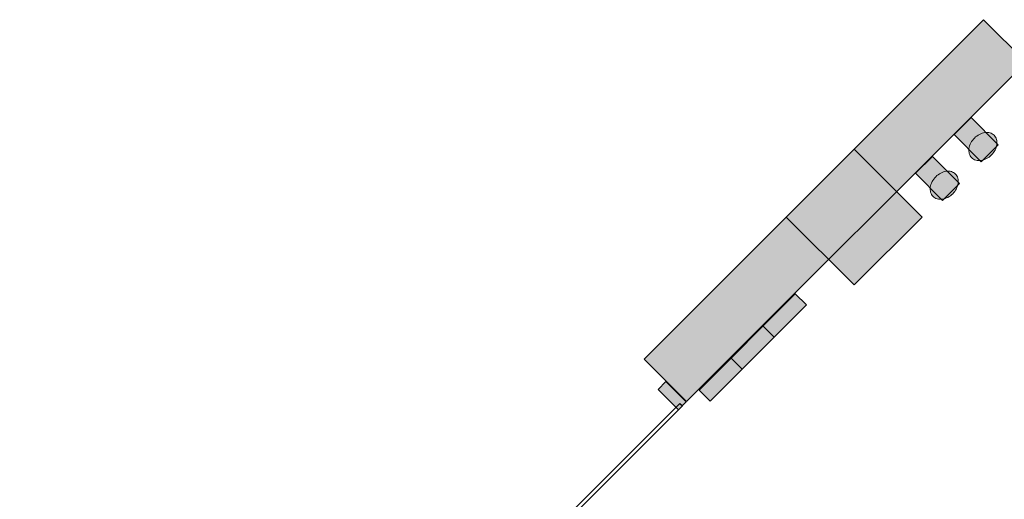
# Model space of a CAD drawing. Header units: metres. Extents: x 2172.2 to 2210.6, y 415.3 to 458.1.
# Tile 118 of 168: x 2173.4 to 2177.5, y 452.5 to 454.5. Entities that reach past the tile are written whole.
import ezdxf

# ---------------------------------------------------------------- set-up
doc = ezdxf.new("R2010")
doc.units = ezdxf.units.M
for name, color, linetype, lineweight in [('NC_N1_COLUMNS', 8, 'CONTINUOUS', 25), ('NC_N1_GLAZING', 4, 'CONTINUOUS', 13), ('NC_N1_WALL_DECOR', 32, 'CONTINUOUS', 13), ('NC_N1_WALL_LIGHTS', 32, 'CONTINUOUS', 13), ('NC_N1_WALLS', 7, 'CONTINUOUS', 25)]:
    doc.layers.add(name, color=color, linetype=linetype, lineweight=lineweight)

# ---------------------------------------------------------------- blocks, each defined once
blk = doc.blocks.new('NC_N1_ARCHITECTURE')
at = {"layer": 'NC_N1_COLUMNS', "true_color": 0xe6e9ea}
blk.add_hatch(color=256, dxfattribs=at).paths.add_polyline_path([(-12.827707, 19.663063), (-13.110547, 19.380224), (-13.393355, 19.663097), (-13.110547, 19.945902)])
at = {"layer": 'NC_N1_WALLS', "true_color": 0xe7e6e1}
for points in [[(-13.985592, 19.070862), (-12.571379, 20.485075), (-12.394602, 20.308298), (-13.808815, 18.894085)], [(-13.927608, 18.944996), (-13.895082, 18.977524), (-13.810229, 18.892672), (-13.842756, 18.860144)]]:
    blk.add_hatch(color=256, dxfattribs=at).paths.add_polyline_path(points)
at = {"layer": 'NC_N1_COLUMNS', "linetype": 'CONTINUOUS', "lineweight": -2}
blk.add_lwpolyline([(-12.827707, 19.663063), (-13.110547, 19.380224), (-13.393355, 19.663097), (-13.110547, 19.945902)], close=True, dxfattribs=at)
at = {"layer": 'NC_N1_GLAZING', "linetype": 'CONTINUOUS', "lineweight": -2}
blk.add_lwpolyline([(-13.837099, 18.887014), (-13.826492, 18.876408), (-16.576925, 16.125977), (-16.58753, 16.136581)], close=True, dxfattribs=at)
at = {"layer": 'NC_N1_WALLS', "linetype": 'CONTINUOUS', "lineweight": -2}
for points in [[(-13.985592, 19.070862), (-12.571379, 20.485075), (-12.394602, 20.308298), (-13.808815, 18.894085)], [(-13.927608, 18.944996), (-13.895082, 18.977524), (-13.810229, 18.892672), (-13.842756, 18.860144)]]:
    blk.add_lwpolyline(points, close=True, dxfattribs=at)
blk = doc.blocks.new('NC_N1_UNIQUE_WALL_COMPOSITION_00')
at = {"true_color": 0xf6f5ef}
h = blk.add_hatch(color=256, dxfattribs=at)
h.dxf.hatch_style = 1
h.paths.add_polyline_path([(0.2838, -0.065), (0.2838, 0), (-0.2838, 0), (-0.2838, -0.065)])
at = {"color": 0, "linetype": 'CONTINUOUS', "lineweight": -2, "true_color": 0xa38246}
blk.add_lwpolyline([(0.2838, -0.065), (0.2838, 0), (-0.2838, 0), (-0.2838, -0.065)], close=True, dxfattribs=at)
for points in [[(-0.0946, -0.065), (-0.0946, 0)], [(0.0946, -0.065), (0.0946, 0)]]:
    blk.add_lwpolyline(points, dxfattribs=at)
blk = doc.blocks.new('NC_N1_SCONCE')
at = {"true_color": 0xf6f5ef}
h = blk.add_hatch(color=256, dxfattribs=at)
h.dxf.hatch_style = 1
h.paths.add_polyline_path([(0.05, -0.16), (0.05, 0), (-0.05, 0), (-0.05, -0.16)])
h = blk.add_hatch(color=256, dxfattribs=at)
h.dxf.hatch_style = 1
h.paths.add_polyline_path([(0.066, -0.12), (0.0657, -0.1151), (0.0647, -0.1102), (0.0632, -0.1055), (0.061, -0.1009), (0.0582, -0.0964), (0.0549, -0.0922), (0.051, -0.0883), (0.0467, -0.0846), (0.0419, -0.0813), (0.0367, -0.0784), (0.0311, -0.0759), (0.0253, -0.0738), (0.0192, -0.0722), (0.0129, -0.071), (0.0065, -0.0702), (0, -0.07), (-0.0065, -0.0702), (-0.0129, -0.071), (-0.0192, -0.0722), (-0.0253, -0.0738), (-0.0311, -0.0759), (-0.0367, -0.0784), (-0.0419, -0.0813), (-0.0467, -0.0846), (-0.051, -0.0883), (-0.0549, -0.0922), (-0.0582, -0.0964), (-0.061, -0.1009), (-0.0632, -0.1055), (-0.0647, -0.1102), (-0.0657, -0.1151), (-0.066, -0.12), (-0.0657, -0.1249), (-0.0647, -0.1298), (-0.0632, -0.1345), (-0.061, -0.1391), (-0.0582, -0.1436), (-0.0549, -0.1478), (-0.051, -0.1517), (-0.0467, -0.1554), (-0.0419, -0.1587), (-0.0367, -0.1616), (-0.0311, -0.1641), (-0.0253, -0.1662), (-0.0192, -0.1678), (-0.0129, -0.169), (-0.0065, -0.1698), (0, -0.17), (0.0065, -0.1698), (0.0129, -0.169), (0.0192, -0.1678), (0.0253, -0.1662), (0.0311, -0.1641), (0.0367, -0.1616), (0.0419, -0.1587), (0.0467, -0.1554), (0.051, -0.1517), (0.0549, -0.1478), (0.0582, -0.1436), (0.061, -0.1391), (0.0632, -0.1345), (0.0647, -0.1298), (0.0657, -0.1249)])
at = {"color": 0, "linetype": 'CONTINUOUS', "lineweight": -2, "true_color": 0xa38246}
for points in [[(0.05, -0.16), (0.05, 0), (-0.05, 0), (-0.05, -0.16)], [(0.066, -0.12), (0.0657, -0.1151), (0.0647, -0.1102), (0.0632, -0.1055), (0.061, -0.1009), (0.0582, -0.0964), (0.0549, -0.0922), (0.051, -0.0883), (0.0467, -0.0846), (0.0419, -0.0813), (0.0367, -0.0784), (0.0311, -0.0759), (0.0253, -0.0738), (0.0192, -0.0722), (0.0129, -0.071), (0.0065, -0.0702), (0, -0.07), (-0.0065, -0.0702), (-0.0129, -0.071), (-0.0192, -0.0722), (-0.0253, -0.0738), (-0.0311, -0.0759), (-0.0367, -0.0784), (-0.0419, -0.0813), (-0.0467, -0.0846), (-0.051, -0.0883), (-0.0549, -0.0922), (-0.0582, -0.0964), (-0.061, -0.1009), (-0.0632, -0.1055), (-0.0647, -0.1102), (-0.0657, -0.1151), (-0.066, -0.12), (-0.0657, -0.1249), (-0.0647, -0.1298), (-0.0632, -0.1345), (-0.061, -0.1391), (-0.0582, -0.1436), (-0.0549, -0.1478), (-0.051, -0.1517), (-0.0467, -0.1554), (-0.0419, -0.1587), (-0.0367, -0.1616), (-0.0311, -0.1641), (-0.0253, -0.1662), (-0.0192, -0.1678), (-0.0129, -0.169), (-0.0065, -0.1698), (0, -0.17), (0.0065, -0.1698), (0.0129, -0.169), (0.0192, -0.1678), (0.0253, -0.1662), (0.0311, -0.1641), (0.0367, -0.1616), (0.0419, -0.1587), (0.0467, -0.1554), (0.051, -0.1517), (0.0549, -0.1478), (0.0582, -0.1436), (0.061, -0.1391), (0.0632, -0.1345), (0.0647, -0.1298), (0.0657, -0.1249)]]:
    blk.add_lwpolyline(points, close=True, dxfattribs=at)

msp = doc.modelspace()

# ---------------------------------------------------------------- block references
at = {"layer": 'NC_N1_WALL_DECOR', "linetype": 'CONTINUOUS', "rotation": 44.999999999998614}
msp.add_blockref('NC_N1_UNIQUE_WALL_COMPOSITION_00', (2176.4435, 453.1422), dxfattribs=at)
at = {"layer": 'NC_N1_WALL_LIGHTS', "linetype": 'CONTINUOUS', "rotation": 44.999999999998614}
for p in [(2177.3409, 454.0417), (2177.1797, 453.8805)]:
    msp.add_blockref('NC_N1_SCONCE', p, dxfattribs=at)
at = {"layer": 'NC_N1_WALLS'}
msp.add_blockref('NC_N1_ARCHITECTURE', (2190, 434), dxfattribs=at)

doc.saveas('drawing.dxf')
